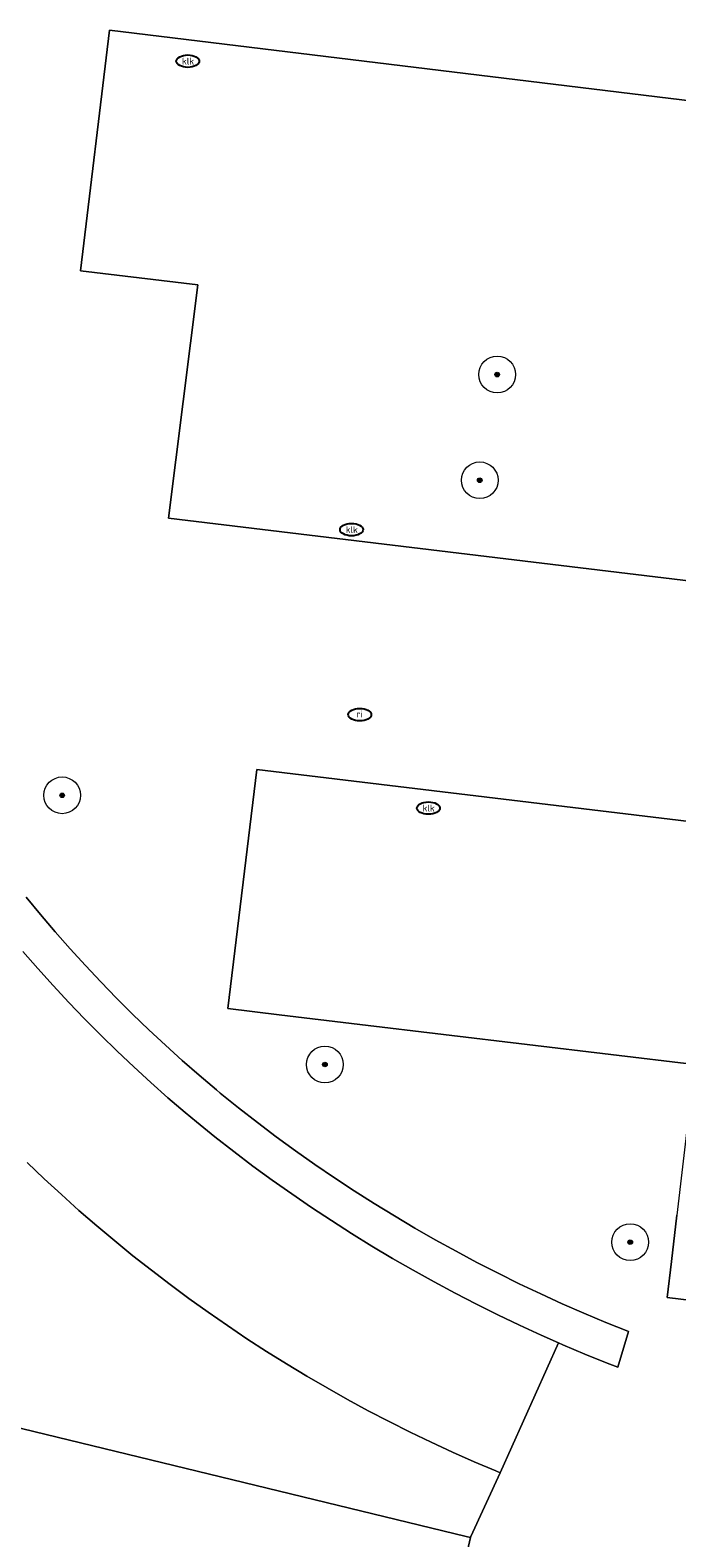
# Model space of a CAD drawing. Header units: metres. Extents: x 253395 to 254027, y 592765 to 593194.
# Tile 87 of 173: x 253417 to 253431, y 593137 to 593170. Entities that reach past the tile are written whole.
import ezdxf
from ezdxf.enums import TextEntityAlignment as Align

# ---------------------------------------------------------------- set-up
doc = ezdxf.new("R2010")
doc.units = ezdxf.units.M
for name, color, linetype, lineweight in [('B-WE-GR-BOOM-S', 254, 'Continuous', 25), ('B-WE-IE-MEUBILAIR-S', 254, 'Continuous', 25), ('B-WE-IE-TERREINAFSCHEIDING_KUNSTMATIG_MUUR-GV', 254, 'Continuous', 18), ('B-WE-OG-TERREIN_BEGROEID-GV', 254, 'Continuous', 18), ('B-WE-VH-OPENVERHARDING-GV', 254, 'Continuous', 18)]:
    doc.layers.add(name, color=color, linetype=linetype, lineweight=lineweight)
doc.styles.add('NLCS-ISO', font='txt')

# ---------------------------------------------------------------- blocks, each defined once
blk = doc.blocks.new('SIE-MEUBILAIR_PUT_RIOOLPUT-SO')
blk.add_ellipse((0, 0), major_axis=(1.25, 0), ratio=0.54)
at = {"style": 'NLCS-ISO'}
blk.add_text('ri', height=0.75, dxfattribs=at).set_placement((-0.04, 0.07), align=Align.MIDDLE_CENTER)
blk = doc.blocks.new('SIE-MEUBILAIR_PUT_KOLK-SO')
blk.add_ellipse((0, 0), major_axis=(1.25, 0), ratio=0.54)
at = {"style": 'NLCS-ISO'}
blk.add_text('klk', height=0.75, dxfattribs=at).set_placement((0.03, 0), align=Align.MIDDLE_CENTER)
blk = doc.blocks.new('SGR-BOOM_GBKN-SO')
at = {"linetype": 'ByBlock', "lineweight": 18}
h = blk.add_hatch(color=0, dxfattribs=at)
h.dxf.hatch_style = 1
edge = h.paths.add_edge_path()
edge.add_arc((0, 0), 0.25, 0, 360)
at = {"color": 0, "linetype": 'ByBlock', "lineweight": 18}
for radius in [2, 0.25]:
    blk.add_circle((0, 0), radius, dxfattribs=at)
at = {"color": 0, "linetype": 'ByBlock', "lineweight": 18, "style": 'NLCS-ISO'}
blk.add_attdef('SOORT', (2.5, 0), '', height=1.5, dxfattribs=at)

msp = doc.modelspace()

# ---------------------------------------------------------------- linework, layer by layer
at = {"layer": 'B-WE-IE-TERREINAFSCHEIDING_KUNSTMATIG_MUUR-GV'}
msp.add_lwpolyline([(253416.911, 593149.485), (253417.239, 593149.108), (253417.573, 593148.737), (253417.913, 593148.372), (253418.258, 593148.012), (253418.609, 593147.657), (253418.966, 593147.308), (253419.329, 593146.965), (253419.697, 593146.628), (253420.07, 593146.296), (253420.448, 593145.971), (253420.692, 593145.767), (253421.098, 593145.441), (253421.509, 593145.121), (253421.925, 593144.807), (253422.346, 593144.5), (253422.771, 593144.199), (253423.201, 593143.905), (253423.635, 593143.617), (253424.074, 593143.337), (253424.517, 593143.063), (253424.964, 593142.795), (253425.416, 593142.535), (253425.871, 593142.282), (253426.33, 593142.035), (253426.793, 593141.796), (253427.259, 593141.564), (253427.729, 593141.339), (253428.202, 593141.121), (253428.583, 593140.952), (253428.679, 593140.911), (253429.158, 593140.708), (253429.641, 593140.512), (253429.871, 593140.422), (253430.106, 593141.199), (253430.092, 593141.205), (253429.612, 593141.397), (253429.136, 593141.597), (253428.663, 593141.804), (253428.194, 593142.018), (253427.727, 593142.24), (253427.264, 593142.469), (253426.805, 593142.705), (253426.349, 593142.948), (253425.898, 593143.198), (253425.45, 593143.455), (253425.006, 593143.719), (253424.567, 593143.99), (253424.131, 593144.268), (253423.7, 593144.552), (253423.273, 593144.843), (253422.852, 593145.141), (253422.434, 593145.445), (253422.021, 593145.755), (253421.614, 593146.072), (253421.211, 593146.395), (253421.128, 593146.464), (253420.752, 593146.783), (253420.382, 593147.108), (253420.017, 593147.438), (253419.657, 593147.775), (253419.303, 593148.117), (253418.954, 593148.465), (253418.611, 593148.819), (253418.274, 593149.178), (253417.943, 593149.543), (253417.618, 593149.913), (253417.299, 593150.288), (253416.986, 593150.668)], dxfattribs=at)
at = {"layer": 'B-WE-OG-TERREIN_BEGROEID-GV'}
msp.add_lwpolyline([(253395.499, 593144.277), (253426.568, 593136.733), (253426.663, 593136.71), (253426.674, 593136.733), (253427.309, 593138.121), (253427.213, 593138.161), (253426.741, 593138.362), (253426.273, 593138.57), (253425.809, 593138.786), (253425.347, 593139.008), (253424.89, 593139.238), (253424.435, 593139.475), (253423.985, 593139.719), (253423.539, 593139.97), (253423.096, 593140.228), (253422.658, 593140.493), (253422.223, 593140.765), (253421.793, 593141.043), (253421.368, 593141.328), (253420.947, 593141.62), (253420.53, 593141.918), (253420.119, 593142.223), (253419.712, 593142.534), (253419.31, 593142.852), (253418.913, 593143.175), (253418.521, 593143.505), (253418.134, 593143.841), (253417.753, 593144.183), (253417.377, 593144.531), (253417.006, 593144.885)], dxfattribs=at)
at = {"layer": 'B-WE-VH-OPENVERHARDING-GV'}
for points in [[(253451.05, 593155.189), (253420.085, 593158.922), (253420.722, 593164.008), (253418.172, 593164.312), (253418.798, 593169.559), (253452.326, 593165.477)], [(253431.546, 593147.02), (253424.251, 593147.892), (253422.495, 593148.102), (253421.378, 593148.236), (253422.009, 593153.445), (253450.388, 593150.037)], [(253416.986, 593150.668), (253417.299, 593150.288), (253417.618, 593149.913), (253417.943, 593149.543), (253418.274, 593149.178), (253418.611, 593148.819), (253418.954, 593148.465), (253419.303, 593148.117), (253419.657, 593147.775), (253420.017, 593147.438), (253420.382, 593147.108), (253420.752, 593146.783), (253421.128, 593146.464), (253421.211, 593146.395), (253421.614, 593146.072), (253422.021, 593145.755), (253422.434, 593145.445), (253422.852, 593145.141), (253423.273, 593144.843), (253423.7, 593144.552), (253424.131, 593144.268), (253424.567, 593143.99), (253425.006, 593143.719), (253425.45, 593143.455), (253425.898, 593143.198), (253426.349, 593142.948), (253426.805, 593142.705), (253427.264, 593142.469), (253427.727, 593142.24), (253428.194, 593142.018), (253428.663, 593141.804), (253429.136, 593141.597), (253429.612, 593141.397), (253430.092, 593141.205), (253430.106, 593141.199), (253429.871, 593140.422), (253429.641, 593140.512), (253429.158, 593140.708), (253428.679, 593140.911), (253428.583, 593140.952), (253427.309, 593138.121), (253426.674, 593136.733), (253426.663, 593136.71), (253425.948, 593133.588)], [(253417.006, 593144.885), (253417.377, 593144.531), (253417.753, 593144.183), (253418.134, 593143.841), (253418.521, 593143.505), (253418.913, 593143.175), (253419.31, 593142.852), (253419.712, 593142.534), (253420.119, 593142.223), (253420.53, 593141.918), (253420.947, 593141.62), (253421.368, 593141.328), (253421.793, 593141.043), (253422.223, 593140.765), (253422.658, 593140.493), (253423.096, 593140.228), (253423.539, 593139.97), (253423.985, 593139.719), (253424.435, 593139.475), (253424.89, 593139.238), (253425.347, 593139.008), (253425.809, 593138.786), (253426.273, 593138.57), (253426.741, 593138.362), (253427.213, 593138.161), (253427.309, 593138.121), (253428.583, 593140.952), (253428.202, 593141.121), (253427.729, 593141.339), (253427.259, 593141.564), (253426.793, 593141.796), (253426.33, 593142.035), (253425.871, 593142.282), (253425.416, 593142.535), (253424.964, 593142.795), (253424.517, 593143.063), (253424.074, 593143.337), (253423.635, 593143.617), (253423.201, 593143.905), (253422.771, 593144.199), (253422.346, 593144.5), (253421.925, 593144.807), (253421.509, 593145.121), (253421.098, 593145.441), (253420.692, 593145.767), (253420.448, 593145.971), (253420.07, 593146.296), (253419.697, 593146.628), (253419.329, 593146.965), (253418.966, 593147.308), (253418.609, 593147.657), (253418.258, 593148.012), (253417.913, 593148.372), (253417.573, 593148.737), (253417.239, 593149.108), (253416.911, 593149.485)], [(253395.499, 593140.985), (253425.948, 593133.588), (253426.663, 593136.71), (253426.568, 593136.733), (253395.499, 593144.277)], [(253449.035, 593139.751), (253430.95, 593141.938), (253431.042, 593142.723), (253431.161, 593143.739)]]:
    msp.add_lwpolyline(points, dxfattribs=at)
for points in [[(253452.326, 593165.477), (253418.798, 593169.559), (253418.172, 593164.312), (253420.722, 593164.008), (253420.085, 593158.922), (253451.05, 593155.189)], [(253450.388, 593150.037), (253422.009, 593153.445), (253421.378, 593148.236), (253422.495, 593148.102), (253424.251, 593147.892), (253431.546, 593147.02), (253431.161, 593143.739), (253431.042, 593142.723), (253430.95, 593141.938), (253449.035, 593139.751)]]:
    msp.add_lwpolyline(points, close=True, dxfattribs=at)

# ---------------------------------------------------------------- block references
at = {"layer": 'B-WE-GR-BOOM-S', "xscale": 0.2, "yscale": 0.2, "zscale": 0.2}
for p in [(253427.246, 593162.054), (253426.866, 593159.75), (253417.769, 593152.885), (253423.493, 593147.018), (253430.144, 593143.147)]:
    msp.add_blockref('SGR-BOOM_GBKN-SO', p, dxfattribs=at)
at = {"layer": 'B-WE-IE-MEUBILAIR-S', "xscale": 0.2, "yscale": 0.2, "zscale": 0.2}
for name, p in [('SIE-MEUBILAIR_PUT_KOLK-SO', (253420.506, 593168.883)), ('SIE-MEUBILAIR_PUT_KOLK-SO', (253424.073, 593158.675)), ('SIE-MEUBILAIR_PUT_RIOOLPUT-SO', (253424.253, 593154.643)), ('SIE-MEUBILAIR_PUT_KOLK-SO', (253425.748, 593152.606))]:
    msp.add_blockref(name, p, dxfattribs=at)

doc.saveas('drawing.dxf')
